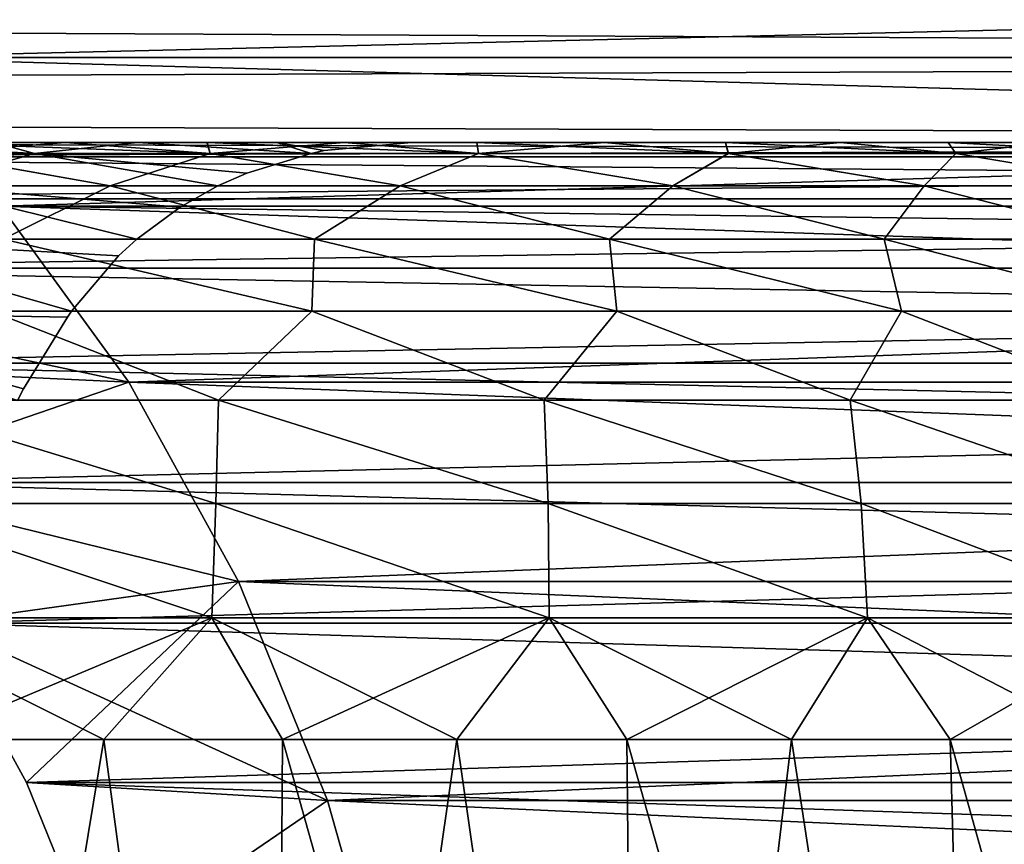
# Model space of a CAD drawing. Header units: millimetres. Extents: x -30 to 30, y -182 to 40.
# Tile 177 of 196: x 13.75 to 15.12, y 36.53 to 37.67. Entities that reach past the tile are written whole.
import ezdxf

# ---------------------------------------------------------------- set-up
doc = ezdxf.new("R2010")
doc.units = ezdxf.units.MM
doc.header["$LTSCALE"] = 65.185185
for name, color, linetype in [('154', 7, 'CONTINUOUS'), ('155', 7, 'CONTINUOUS'), ('161', 7, 'CONTINUOUS'), ('170', 7, 'CONTINUOUS'), ('175', 7, 'CONTINUOUS'), ('176', 7, 'CONTINUOUS'), ('182', 7, 'CONTINUOUS'), ('191', 7, 'CONTINUOUS'), ('88', 7, 'CONTINUOUS'), ('89', 7, 'CONTINUOUS'), ('90', 7, 'CONTINUOUS'), ('91', 7, 'CONTINUOUS')]:
    doc.layers.add(name, color=color, linetype=linetype)

msp = doc.modelspace()

# ---------------------------------------------------------------- linework, layer by layer
at = {"layer": '154', "linetype": 'Continuous'}
for points in [[(13.7255, 37.4119, -20.7966), (13.903, 37.1684, -20.9741), (13.1632, 37.3261, -20.2343), (13.7255, 37.4119, -20.7966)], [(13.1632, 37.3261, -20.2343), (13.903, 37.1684, -20.9741), (13.3378, 37.1944, -20.4089), (13.1632, 37.3261, -20.2343)], [(13.3378, 37.1944, -20.4089), (13.903, 37.1684, -20.9741), (13.4977, 37.0295, -20.5688), (13.3378, 37.1944, -20.4089)], [(13.903, 37.1684, -20.9741), (14.0548, 36.8922, -21.1258), (13.4977, 37.0295, -20.5688), (13.903, 37.1684, -20.9741)], [(13.4977, 37.0295, -20.5688), (14.0548, 36.8922, -21.1258), (13.6397, 36.8347, -20.7108), (13.4977, 37.0295, -20.5688)], [(14.0548, 36.8922, -21.1258), (14.1778, 36.5888, -21.2489), (13.6397, 36.8347, -20.7108), (14.0548, 36.8922, -21.1258)], [(13.6397, 36.8347, -20.7108), (14.1778, 36.5888, -21.2489), (13.7611, 36.6138, -20.8322), (13.6397, 36.8347, -20.7108)], [(13.7611, 36.6138, -20.8322), (14.1778, 36.5888, -21.2489), (13.8596, 36.371, -20.9306), (13.7611, 36.6138, -20.8322)], [(14.1778, 36.5888, -21.2489), (14.2697, 36.2641, -21.3408), (13.8596, 36.371, -20.9306), (14.1778, 36.5888, -21.2489)]]:
    msp.add_3dface(points, dxfattribs=at)
at = {"layer": '155', "linetype": 'Continuous'}
for points in [[(20.3785, 37.7826, -13.3074), (-13.5257, 37.618, 20.5967), (20.5967, 37.618, -13.5257), (20.3785, 37.7826, -13.3074)], [(-13.3074, 37.7826, 20.3785), (-13.5257, 37.618, 20.5967), (20.3785, 37.7826, -13.3074), (-13.3074, 37.7826, 20.3785)], [(-13.5257, 37.618, 20.5967), (-12.5865, 37.5, 19.6576), (20.5967, 37.618, -13.5257), (-13.5257, 37.618, 20.5967)], [(-12.5865, 37.5, 19.6576), (19.6576, 37.5, -12.5865), (20.5967, 37.618, -13.5257), (-12.5865, 37.5, 19.6576)]]:
    msp.add_3dface(points, dxfattribs=at)
at = {"layer": '161', "linetype": 'Continuous'}
for points in [[(13.5257, 37.618, -20.5967), (13.3074, 37.7826, -20.3785), (20.5967, 37.618, -13.5257), (13.5257, 37.618, -20.5967)], [(13.3074, 37.7826, -20.3785), (20.3785, 37.7826, -13.3074), (20.5967, 37.618, -13.5257), (13.3074, 37.7826, -20.3785)], [(13.7255, 37.4119, -20.7966), (13.5257, 37.618, -20.5967), (20.7966, 37.4119, -13.7255), (13.7255, 37.4119, -20.7966)], [(13.5257, 37.618, -20.5967), (20.5967, 37.618, -13.5257), (20.7966, 37.4119, -13.7255), (13.5257, 37.618, -20.5967)], [(13.903, 37.1684, -20.9741), (13.7255, 37.4119, -20.7966), (20.9741, 37.1684, -13.903), (13.903, 37.1684, -20.9741)], [(13.7255, 37.4119, -20.7966), (20.7966, 37.4119, -13.7255), (20.9741, 37.1684, -13.903), (13.7255, 37.4119, -20.7966)], [(13.903, 37.1684, -20.9741), (20.9741, 37.1684, -13.903), (21.1258, 36.8922, -14.0548), (13.903, 37.1684, -20.9741)], [(14.0548, 36.8922, -21.1258), (13.903, 37.1684, -20.9741), (21.1258, 36.8922, -14.0548), (14.0548, 36.8922, -21.1258)], [(14.1778, 36.5888, -21.2489), (14.0548, 36.8922, -21.1258), (21.2489, 36.5888, -14.1778), (14.1778, 36.5888, -21.2489)], [(14.0548, 36.8922, -21.1258), (21.1258, 36.8922, -14.0548), (21.2489, 36.5888, -14.1778), (14.0548, 36.8922, -21.1258)], [(14.1778, 36.5888, -21.2489), (21.2489, 36.5888, -14.1778), (21.3408, 36.2641, -14.2697), (14.1778, 36.5888, -21.2489)], [(14.2697, 36.2641, -21.3408), (14.1778, 36.5888, -21.2489), (21.3408, 36.2641, -14.2697), (14.2697, 36.2641, -21.3408)]]:
    msp.add_3dface(points, dxfattribs=at)
at = {"layer": '170', "linetype": 'Continuous'}
for points in [[(12.5865, 37.5, -19.6576), (12.7839, 37.4804, -19.855), (19.6576, 37.5, -12.5865), (12.5865, 37.5, -19.6576)], [(12.7839, 37.4804, -19.855), (19.855, 37.4804, -12.7839), (19.6576, 37.5, -12.5865), (12.7839, 37.4804, -19.855)], [(12.7839, 37.4804, -19.855), (12.9774, 37.4221, -20.0485), (19.855, 37.4804, -12.7839), (12.7839, 37.4804, -19.855)], [(12.9774, 37.4221, -20.0485), (20.0485, 37.4221, -12.9774), (19.855, 37.4804, -12.7839), (12.9774, 37.4221, -20.0485)], [(12.9774, 37.4221, -20.0485), (13.1632, 37.3261, -20.2343), (20.0485, 37.4221, -12.9774), (12.9774, 37.4221, -20.0485)], [(13.1632, 37.3261, -20.2343), (20.2343, 37.3261, -13.1632), (20.0485, 37.4221, -12.9774), (13.1632, 37.3261, -20.2343)], [(13.1632, 37.3261, -20.2343), (13.3378, 37.1944, -20.4089), (20.2343, 37.3261, -13.1632), (13.1632, 37.3261, -20.2343)], [(13.3378, 37.1944, -20.4089), (20.4089, 37.1944, -13.3378), (20.2343, 37.3261, -13.1632), (13.3378, 37.1944, -20.4089)], [(13.3378, 37.1944, -20.4089), (13.4977, 37.0295, -20.5688), (20.4089, 37.1944, -13.3378), (13.3378, 37.1944, -20.4089)], [(13.4977, 37.0295, -20.5688), (20.5688, 37.0295, -13.4977), (20.4089, 37.1944, -13.3378), (13.4977, 37.0295, -20.5688)], [(13.4977, 37.0295, -20.5688), (13.6397, 36.8347, -20.7108), (20.5688, 37.0295, -13.4977), (13.4977, 37.0295, -20.5688)], [(13.6397, 36.8347, -20.7108), (20.7108, 36.8347, -13.6397), (20.5688, 37.0295, -13.4977), (13.6397, 36.8347, -20.7108)], [(13.6397, 36.8347, -20.7108), (13.7611, 36.6138, -20.8322), (20.7108, 36.8347, -13.6397), (13.6397, 36.8347, -20.7108)], [(13.7611, 36.6138, -20.8322), (20.8322, 36.6138, -13.7611), (20.7108, 36.8347, -13.6397), (13.7611, 36.6138, -20.8322)], [(13.7611, 36.6138, -20.8322), (13.8596, 36.371, -20.9306), (20.8322, 36.6138, -13.7611), (13.7611, 36.6138, -20.8322)], [(13.8596, 36.371, -20.9306), (20.9306, 36.371, -13.8596), (20.8322, 36.6138, -13.7611), (13.8596, 36.371, -20.9306)]]:
    msp.add_3dface(points, dxfattribs=at)
at = {"layer": '175', "linetype": 'Continuous'}
for points in [[(-13.3074, 37.7826, -20.3785), (20.5967, 37.618, 13.5257), (-13.5257, 37.618, -20.5967), (-13.3074, 37.7826, -20.3785)], [(20.3785, 37.7826, 13.3074), (20.5967, 37.618, 13.5257), (-13.3074, 37.7826, -20.3785), (20.3785, 37.7826, 13.3074)], [(-12.5865, 37.5, -19.6576), (-13.5257, 37.618, -20.5967), (19.6576, 37.5, 12.5865), (-12.5865, 37.5, -19.6576)], [(-13.5257, 37.618, -20.5967), (20.5967, 37.618, 13.5257), (19.6576, 37.5, 12.5865), (-13.5257, 37.618, -20.5967)]]:
    msp.add_3dface(points, dxfattribs=at)
at = {"layer": '176', "linetype": 'Continuous'}
for points in [[(13.7255, 37.4119, 20.7966), (13.3378, 37.1944, 20.4089), (13.903, 37.1684, 20.9741), (13.7255, 37.4119, 20.7966)], [(13.3378, 37.1944, 20.4089), (13.4977, 37.0295, 20.5688), (13.903, 37.1684, 20.9741), (13.3378, 37.1944, 20.4089)], [(13.903, 37.1684, 20.9741), (13.4977, 37.0295, 20.5688), (14.0548, 36.8922, 21.1258), (13.903, 37.1684, 20.9741)], [(13.4977, 37.0295, 20.5688), (13.6397, 36.8347, 20.7108), (14.0548, 36.8922, 21.1258), (13.4977, 37.0295, 20.5688)], [(13.6397, 36.8347, 20.7108), (13.7611, 36.6138, 20.8322), (14.0548, 36.8922, 21.1258), (13.6397, 36.8347, 20.7108)], [(14.0548, 36.8922, 21.1258), (13.7611, 36.6138, 20.8322), (14.1778, 36.5888, 21.2489), (14.0548, 36.8922, 21.1258)], [(13.7611, 36.6138, 20.8322), (13.8596, 36.371, 20.9306), (14.1778, 36.5888, 21.2489), (13.7611, 36.6138, 20.8322)], [(14.1778, 36.5888, 21.2489), (13.8596, 36.371, 20.9306), (14.2697, 36.2641, 21.3408), (14.1778, 36.5888, 21.2489)]]:
    msp.add_3dface(points, dxfattribs=at)
at = {"layer": '182', "linetype": 'Continuous'}
for points in [[(20.3785, 37.7826, 13.3074), (13.3074, 37.7826, 20.3785), (13.5257, 37.618, 20.5967), (20.3785, 37.7826, 13.3074)], [(20.5967, 37.618, 13.5257), (20.3785, 37.7826, 13.3074), (13.5257, 37.618, 20.5967), (20.5967, 37.618, 13.5257)], [(20.5967, 37.618, 13.5257), (13.5257, 37.618, 20.5967), (13.7255, 37.4119, 20.7966), (20.5967, 37.618, 13.5257)], [(20.7966, 37.4119, 13.7255), (20.5967, 37.618, 13.5257), (13.7255, 37.4119, 20.7966), (20.7966, 37.4119, 13.7255)], [(20.7966, 37.4119, 13.7255), (13.7255, 37.4119, 20.7966), (13.903, 37.1684, 20.9741), (20.7966, 37.4119, 13.7255)], [(20.9741, 37.1684, 13.903), (20.7966, 37.4119, 13.7255), (13.903, 37.1684, 20.9741), (20.9741, 37.1684, 13.903)], [(20.9741, 37.1684, 13.903), (13.903, 37.1684, 20.9741), (14.0548, 36.8922, 21.1258), (20.9741, 37.1684, 13.903)], [(21.1258, 36.8922, 14.0548), (20.9741, 37.1684, 13.903), (14.0548, 36.8922, 21.1258), (21.1258, 36.8922, 14.0548)], [(21.1258, 36.8922, 14.0548), (14.0548, 36.8922, 21.1258), (14.1778, 36.5888, 21.2489), (21.1258, 36.8922, 14.0548)], [(21.2489, 36.5888, 14.1778), (21.1258, 36.8922, 14.0548), (14.1778, 36.5888, 21.2489), (21.2489, 36.5888, 14.1778)], [(21.2489, 36.5888, 14.1778), (14.1778, 36.5888, 21.2489), (14.2697, 36.2641, 21.3408), (21.2489, 36.5888, 14.1778)], [(21.3408, 36.2641, 14.2697), (21.2489, 36.5888, 14.1778), (14.2697, 36.2641, 21.3408), (21.3408, 36.2641, 14.2697)]]:
    msp.add_3dface(points, dxfattribs=at)
at = {"layer": '191', "linetype": 'Continuous'}
for points in [[(19.855, 37.4804, 12.7839), (12.7839, 37.4804, 19.855), (12.5865, 37.5, 19.6576), (19.855, 37.4804, 12.7839)], [(19.6576, 37.5, 12.5865), (19.855, 37.4804, 12.7839), (12.5865, 37.5, 19.6576), (19.6576, 37.5, 12.5865)], [(19.855, 37.4804, 12.7839), (20.0485, 37.4221, 12.9774), (12.7839, 37.4804, 19.855), (19.855, 37.4804, 12.7839)], [(20.0485, 37.4221, 12.9774), (12.9774, 37.4221, 20.0485), (12.7839, 37.4804, 19.855), (20.0485, 37.4221, 12.9774)], [(20.0485, 37.4221, 12.9774), (20.2343, 37.3261, 13.1632), (12.9774, 37.4221, 20.0485), (20.0485, 37.4221, 12.9774)], [(20.2343, 37.3261, 13.1632), (13.1632, 37.3261, 20.2343), (12.9774, 37.4221, 20.0485), (20.2343, 37.3261, 13.1632)], [(20.4089, 37.1944, 13.3378), (13.3378, 37.1944, 20.4089), (13.1632, 37.3261, 20.2343), (20.4089, 37.1944, 13.3378)], [(20.2343, 37.3261, 13.1632), (20.4089, 37.1944, 13.3378), (13.1632, 37.3261, 20.2343), (20.2343, 37.3261, 13.1632)], [(20.5688, 37.0295, 13.4977), (13.4977, 37.0295, 20.5688), (13.3378, 37.1944, 20.4089), (20.5688, 37.0295, 13.4977)], [(20.4089, 37.1944, 13.3378), (20.5688, 37.0295, 13.4977), (13.3378, 37.1944, 20.4089), (20.4089, 37.1944, 13.3378)], [(20.5688, 37.0295, 13.4977), (20.7108, 36.8347, 13.6397), (13.4977, 37.0295, 20.5688), (20.5688, 37.0295, 13.4977)], [(20.7108, 36.8347, 13.6397), (13.6397, 36.8347, 20.7108), (13.4977, 37.0295, 20.5688), (20.7108, 36.8347, 13.6397)], [(20.7108, 36.8347, 13.6397), (20.8322, 36.6138, 13.7611), (13.6397, 36.8347, 20.7108), (20.7108, 36.8347, 13.6397)], [(20.8322, 36.6138, 13.7611), (13.7611, 36.6138, 20.8322), (13.6397, 36.8347, 20.7108), (20.8322, 36.6138, 13.7611)], [(20.9306, 36.371, 13.8596), (13.8596, 36.371, 20.9306), (13.7611, 36.6138, 20.8322), (20.9306, 36.371, 13.8596)], [(20.8322, 36.6138, 13.7611), (20.9306, 36.371, 13.8596), (13.7611, 36.6138, 20.8322), (20.8322, 36.6138, 13.7611)]]:
    msp.add_3dface(points, dxfattribs=at)
at = {"layer": '88', "linetype": 'Continuous'}
for points in [[(13.5776, 34.9132, -8.3536), (14.1043, 34.9132, -8.4897), (13.6169, 36.6736, -8.6786), (13.5776, 34.9132, -8.3536)], [(13.6169, 36.6736, -8.6786), (14.1043, 34.9132, -8.4897), (13.8684, 36.6736, -8.7422), (13.6169, 36.6736, -8.6786)], [(13.8684, 36.6736, -8.7422), (14.1043, 34.9132, -8.4897), (14.1155, 36.6736, -8.8213), (13.8684, 36.6736, -8.7422)], [(14.1043, 34.9132, -8.4897), (14.6105, 34.9132, -8.689), (14.1155, 36.6736, -8.8213), (14.1043, 34.9132, -8.4897)], [(14.1155, 36.6736, -8.8213), (14.6105, 34.9132, -8.689), (14.3571, 36.6736, -8.9158), (14.1155, 36.6736, -8.8213)], [(14.3571, 36.6736, -8.9158), (14.6105, 34.9132, -8.689), (14.5924, 36.6736, -9.0251), (14.3571, 36.6736, -8.9158)], [(14.6105, 34.9132, -8.689), (15.0886, 34.9132, -8.9485), (14.5924, 36.6736, -9.0251), (14.6105, 34.9132, -8.689)], [(14.5924, 36.6736, -9.0251), (15.0886, 34.9132, -8.9485), (14.8204, 36.6736, -9.149), (14.5924, 36.6736, -9.0251)], [(14.8204, 36.6736, -9.149), (15.0886, 34.9132, -8.9485), (15.0402, 36.6736, -9.2869), (14.8204, 36.6736, -9.149)], [(15.0886, 34.9132, -8.9485), (15.5316, 34.9132, -9.2643), (15.0402, 36.6736, -9.2869), (15.0886, 34.9132, -8.9485)], [(15.0402, 36.6736, -9.2869), (15.5316, 34.9132, -9.2643), (15.2509, 36.6736, -9.4383), (15.0402, 36.6736, -9.2869)]]:
    msp.add_3dface(points, dxfattribs=at)
at = {"layer": '89', "linetype": 'Continuous'}
for points in [[(13.7723, 37.485, -15.8936), (13.3714, 37.485, -15.9987), (13.7163, 37.5, -15.7303), (13.7723, 37.485, -15.8936)], [(13.6145, 37.5, -9.6939), (14.0154, 37.485, -9.6531), (13.8152, 37.5, -9.7599), (13.6145, 37.5, -9.6939)], [(13.6239, 37.485, -9.5171), (14.0154, 37.485, -9.6531), (13.6145, 37.5, -9.6939), (13.6239, 37.485, -9.5171)], [(13.9147, 37.5, -15.6576), (13.7723, 37.485, -15.8936), (13.7163, 37.5, -15.7303), (13.9147, 37.5, -15.6576)], [(14.1551, 37.4849, -15.7408), (13.7723, 37.485, -15.8936), (13.9147, 37.5, -15.6576), (14.1551, 37.4849, -15.7408)], [(13.8152, 37.5, -9.7599), (14.0154, 37.485, -9.6531), (14.011, 37.5, -9.8392), (13.8152, 37.5, -9.7599)], [(14.1078, 37.5, -15.5717), (14.1551, 37.4849, -15.7408), (13.9147, 37.5, -15.6576), (14.1078, 37.5, -15.5717)], [(14.011, 37.5, -9.8392), (14.387, 37.485, -9.8366), (14.2011, 37.5, -9.9313), (14.011, 37.5, -9.8392)], [(14.0154, 37.485, -9.6531), (14.387, 37.485, -9.8366), (14.011, 37.5, -9.8392), (14.0154, 37.485, -9.6531)], [(14.1735, 37.4888, -15.7059), (14.1551, 37.4849, -15.7408), (14.1078, 37.5, -15.5717), (14.1735, 37.4888, -15.7059)], [(14.2944, 37.5, -15.4734), (14.1735, 37.4888, -15.7059), (14.1078, 37.5, -15.5717), (14.2944, 37.5, -15.4734)], [(14.2011, 37.5, -9.9313), (14.387, 37.485, -9.8366), (14.3847, 37.5, -10.036), (14.2011, 37.5, -9.9313)], [(14.3847, 37.5, -10.036), (14.733, 37.485, -10.0648), (14.5608, 37.5, -10.1527), (14.3847, 37.5, -10.036)], [(14.387, 37.485, -9.8366), (14.733, 37.485, -10.0648), (14.3847, 37.5, -10.036), (14.387, 37.485, -9.8366)], [(14.5608, 37.5, -10.1527), (14.733, 37.485, -10.0648), (14.7288, 37.5, -10.2809), (14.5608, 37.5, -10.1527)], [(14.733, 37.485, -10.0648), (15.0479, 37.485, -10.3342), (14.7288, 37.5, -10.2809), (14.733, 37.485, -10.0648)], [(14.7288, 37.5, -10.2809), (15.0479, 37.485, -10.3342), (14.8878, 37.5, -10.42), (14.7288, 37.5, -10.2809)], [(14.8878, 37.5, -10.42), (15.0479, 37.485, -10.3342), (15.0371, 37.5, -10.5695), (14.8878, 37.5, -10.42)], [(15.0479, 37.485, -10.3342), (15.327, 37.485, -10.6406), (15.0371, 37.5, -10.5695), (15.0479, 37.485, -10.3342)], [(15.0371, 37.5, -10.5695), (15.327, 37.485, -10.6406), (15.1762, 37.5, -10.7286), (15.0371, 37.5, -10.5695)], [(13.7723, 37.485, -15.8936), (13.6158, 37.44, -16.1156), (13.3714, 37.485, -15.9987), (13.7723, 37.485, -15.8936)], [(13.4575, 37.44, -9.3027), (13.8769, 37.44, -9.4196), (13.6239, 37.485, -9.5171), (13.4575, 37.44, -9.3027)], [(14.0262, 37.4399, -15.9809), (13.6158, 37.44, -16.1156), (13.7723, 37.485, -15.8936), (14.0262, 37.4399, -15.9809)], [(13.6239, 37.485, -9.5171), (13.8769, 37.44, -9.4196), (14.0154, 37.485, -9.6531), (13.6239, 37.485, -9.5171)], [(14.1551, 37.4849, -15.7408), (14.0664, 37.4576, -15.9067), (13.7723, 37.485, -15.8936), (14.1551, 37.4849, -15.7408)], [(14.0664, 37.4576, -15.9067), (14.0262, 37.4399, -15.9809), (13.7723, 37.485, -15.8936), (14.0664, 37.4576, -15.9067)], [(13.8769, 37.44, -9.4196), (14.2785, 37.44, -9.5878), (14.0154, 37.485, -9.6531), (13.8769, 37.44, -9.4196)], [(14.0154, 37.485, -9.6531), (14.2785, 37.44, -9.5878), (14.387, 37.485, -9.8366), (14.0154, 37.485, -9.6531)], [(14.2785, 37.44, -9.5878), (14.6561, 37.44, -9.8045), (14.387, 37.485, -9.8366), (14.2785, 37.44, -9.5878)], [(14.387, 37.485, -9.8366), (14.6561, 37.44, -9.8045), (14.733, 37.485, -10.0648), (14.387, 37.485, -9.8366)], [(14.6561, 37.44, -9.8045), (15.004, 37.44, -10.0663), (14.733, 37.485, -10.0648), (14.6561, 37.44, -9.8045)], [(14.733, 37.485, -10.0648), (15.004, 37.44, -10.0663), (15.0479, 37.485, -10.3342), (14.733, 37.485, -10.0648)], [(15.004, 37.44, -10.0663), (15.3167, 37.44, -10.3693), (15.0479, 37.485, -10.3342), (15.004, 37.44, -10.0663)], [(15.0479, 37.485, -10.3342), (15.3167, 37.44, -10.3693), (15.327, 37.485, -10.6406), (15.0479, 37.485, -10.3342)], [(13.8769, 37.44, -9.4196), (13.4575, 37.44, -9.3027), (13.7287, 37.3664, -9.2071), (13.8769, 37.44, -9.4196)], [(13.4763, 37.3664, -16.3109), (13.6158, 37.44, -16.1156), (13.9139, 37.3664, -16.1908), (13.4763, 37.3664, -16.3109)], [(14.0262, 37.4399, -15.9809), (13.9737, 37.4107, -16.0776), (13.6158, 37.44, -16.1156), (14.0262, 37.4399, -15.9809)], [(13.6158, 37.44, -16.1156), (13.9737, 37.4107, -16.0776), (13.9139, 37.3664, -16.1908), (13.6158, 37.44, -16.1156)], [(14.1598, 37.3664, -9.3593), (13.8769, 37.44, -9.4196), (13.7287, 37.3664, -9.2071), (14.1598, 37.3664, -9.3593)], [(14.2785, 37.44, -9.5878), (13.8769, 37.44, -9.4196), (14.1598, 37.3664, -9.3593), (14.2785, 37.44, -9.5878)], [(14.5685, 37.3664, -9.5641), (14.2785, 37.44, -9.5878), (14.1598, 37.3664, -9.3593), (14.5685, 37.3664, -9.5641)], [(14.6561, 37.44, -9.8045), (14.2785, 37.44, -9.5878), (14.5685, 37.3664, -9.5641), (14.6561, 37.44, -9.8045)], [(14.9486, 37.3664, -9.8182), (14.6561, 37.44, -9.8045), (14.5685, 37.3664, -9.5641), (14.9486, 37.3664, -9.8182)], [(15.004, 37.44, -10.0663), (14.6561, 37.44, -9.8045), (14.9486, 37.3664, -9.8182), (15.004, 37.44, -10.0663)], [(15.2939, 37.3664, -10.1177), (15.004, 37.44, -10.0663), (14.9486, 37.3664, -9.8182), (15.2939, 37.3664, -10.1177)], [(15.3167, 37.44, -10.3693), (15.004, 37.44, -10.0663), (15.2939, 37.3664, -10.1177), (15.3167, 37.44, -10.3693)], [(13.4763, 37.3664, -16.3109), (13.8236, 37.2664, -16.37), (13.3687, 37.2664, -16.4768), (13.4763, 37.3664, -16.3109)], [(13.4763, 37.3664, -16.3109), (13.9139, 37.3664, -16.1908), (13.8887, 37.343, -16.2399), (13.4763, 37.3664, -16.3109)], [(13.8236, 37.2664, -16.37), (13.4763, 37.3664, -16.3109), (13.8887, 37.343, -16.2399), (13.8236, 37.2664, -16.37)], [(13.7287, 37.3664, -9.2071), (13.7121, 37.2664, -9.0542), (14.1561, 37.2664, -9.203), (13.7287, 37.3664, -9.2071)], [(14.1598, 37.3664, -9.3593), (13.7287, 37.3664, -9.2071), (14.1561, 37.2664, -9.203), (14.1598, 37.3664, -9.3593)], [(14.1598, 37.3664, -9.3593), (14.1561, 37.2664, -9.203), (14.5784, 37.2664, -9.4052), (14.1598, 37.3664, -9.3593)], [(14.5685, 37.3664, -9.5641), (14.1598, 37.3664, -9.3593), (14.5784, 37.2664, -9.4052), (14.5685, 37.3664, -9.5641)], [(14.9486, 37.3664, -9.8182), (14.5685, 37.3664, -9.5641), (14.9727, 37.2664, -9.6577), (14.9486, 37.3664, -9.8182)], [(14.5685, 37.3664, -9.5641), (14.5784, 37.2664, -9.4052), (14.9727, 37.2664, -9.6577), (14.5685, 37.3664, -9.5641)], [(15.2939, 37.3664, -10.1177), (14.9486, 37.3664, -9.8182), (15.333, 37.2664, -9.9569), (15.2939, 37.3664, -10.1177)], [(14.9486, 37.3664, -9.8182), (14.9727, 37.2664, -9.6577), (15.333, 37.2664, -9.9569), (14.9486, 37.3664, -9.8182)], [(13.7568, 37.1589, -16.5033), (13.7485, 37.143, -16.5197), (13.3687, 37.2664, -16.4768), (13.7568, 37.1589, -16.5033)], [(13.8236, 37.2664, -16.37), (13.8178, 37.2582, -16.3817), (13.3687, 37.2664, -16.4768), (13.8236, 37.2664, -16.37)], [(13.8178, 37.2582, -16.3817), (13.7568, 37.1589, -16.5033), (13.3687, 37.2664, -16.4768), (13.8178, 37.2582, -16.3817)], [(13.5559, 37.1431, -8.8895), (14.027, 37.1431, -9.0223), (13.7121, 37.2664, -9.0542), (13.5559, 37.1431, -8.8895)], [(13.7121, 37.2664, -9.0542), (14.027, 37.1431, -9.0223), (14.1561, 37.2664, -9.203), (13.7121, 37.2664, -9.0542)], [(14.027, 37.1431, -9.0223), (14.4779, 37.1431, -9.2127), (14.1561, 37.2664, -9.203), (14.027, 37.1431, -9.0223)], [(14.1561, 37.2664, -9.203), (14.4779, 37.1431, -9.2127), (14.5784, 37.2664, -9.4052), (14.1561, 37.2664, -9.203)], [(14.4779, 37.1431, -9.2127), (14.9017, 37.1431, -9.4578), (14.5784, 37.2664, -9.4052), (14.4779, 37.1431, -9.2127)], [(14.5784, 37.2664, -9.4052), (14.9017, 37.1431, -9.4578), (14.9727, 37.2664, -9.6577), (14.5784, 37.2664, -9.4052)], [(14.9017, 37.1431, -9.4578), (15.2916, 37.1431, -9.7536), (14.9727, 37.2664, -9.6577), (14.9017, 37.1431, -9.4578)], [(14.9727, 37.2664, -9.6577), (15.2916, 37.1431, -9.7536), (15.333, 37.2664, -9.9569), (14.9727, 37.2664, -9.6577)], [(13.5429, 37.0002, -8.7844), (14.0231, 37.0002, -8.9151), (13.5559, 37.1431, -8.8895), (13.5429, 37.0002, -8.7844)], [(13.5559, 37.1431, -8.8895), (14.0231, 37.0002, -8.9151), (14.027, 37.1431, -9.0223), (13.5559, 37.1431, -8.8895)], [(14.0231, 37.0002, -8.9151), (14.4835, 37.0002, -9.1039), (14.027, 37.1431, -9.0223), (14.0231, 37.0002, -8.9151)], [(14.027, 37.1431, -9.0223), (14.4835, 37.0002, -9.1039), (14.4779, 37.1431, -9.2127), (14.027, 37.1431, -9.0223)], [(14.4835, 37.0002, -9.1039), (14.917, 37.0002, -9.3481), (14.4779, 37.1431, -9.2127), (14.4835, 37.0002, -9.1039)], [(14.4779, 37.1431, -9.2127), (14.917, 37.0002, -9.3481), (14.9017, 37.1431, -9.4578), (14.4779, 37.1431, -9.2127)], [(14.917, 37.0002, -9.3481), (15.3172, 37.0002, -9.6439), (14.9017, 37.1431, -9.4578), (14.917, 37.0002, -9.3481)], [(14.9017, 37.1431, -9.4578), (15.3172, 37.0002, -9.6439), (15.2916, 37.1431, -9.7536), (14.9017, 37.1431, -9.4578)], [(13.531, 36.842, -8.7067), (14.0176, 36.842, -8.8354), (13.5429, 37.0002, -8.7844), (13.531, 36.842, -8.7067)], [(13.5429, 37.0002, -8.7844), (14.0176, 36.842, -8.8354), (14.0231, 37.0002, -8.9151), (13.5429, 37.0002, -8.7844)], [(14.0176, 36.842, -8.8354), (14.4848, 36.842, -9.0227), (14.0231, 37.0002, -8.9151), (14.0176, 36.842, -8.8354)], [(14.0231, 37.0002, -8.9151), (14.4848, 36.842, -9.0227), (14.4835, 37.0002, -9.1039), (14.0231, 37.0002, -8.9151)], [(14.4835, 37.0002, -9.1039), (14.9254, 36.842, -9.2659), (14.917, 37.0002, -9.3481), (14.4835, 37.0002, -9.1039)], [(14.4848, 36.842, -9.0227), (14.9254, 36.842, -9.2659), (14.4835, 37.0002, -9.1039), (14.4848, 36.842, -9.0227)], [(14.917, 37.0002, -9.3481), (15.333, 36.842, -9.5612), (15.3172, 37.0002, -9.6439), (14.917, 37.0002, -9.3481)], [(14.9254, 36.842, -9.2659), (15.333, 36.842, -9.5612), (14.917, 37.0002, -9.3481), (14.9254, 36.842, -9.2659)], [(13.6169, 36.6736, -8.6786), (13.8684, 36.6736, -8.7422), (13.531, 36.842, -8.7067), (13.6169, 36.6736, -8.6786)], [(13.531, 36.842, -8.7067), (13.8684, 36.6736, -8.7422), (14.0176, 36.842, -8.8354), (13.531, 36.842, -8.7067)], [(13.8684, 36.6736, -8.7422), (14.1155, 36.6736, -8.8213), (14.0176, 36.842, -8.8354), (13.8684, 36.6736, -8.7422)], [(14.0176, 36.842, -8.8354), (14.3571, 36.6736, -8.9158), (14.4848, 36.842, -9.0227), (14.0176, 36.842, -8.8354)], [(14.1155, 36.6736, -8.8213), (14.3571, 36.6736, -8.9158), (14.0176, 36.842, -8.8354), (14.1155, 36.6736, -8.8213)], [(14.3571, 36.6736, -8.9158), (14.5924, 36.6736, -9.0251), (14.4848, 36.842, -9.0227), (14.3571, 36.6736, -8.9158)], [(14.5924, 36.6736, -9.0251), (14.8204, 36.6736, -9.149), (14.4848, 36.842, -9.0227), (14.5924, 36.6736, -9.0251)], [(14.4848, 36.842, -9.0227), (14.8204, 36.6736, -9.149), (14.9254, 36.842, -9.2659), (14.4848, 36.842, -9.0227)], [(14.8204, 36.6736, -9.149), (15.0402, 36.6736, -9.2869), (14.9254, 36.842, -9.2659), (14.8204, 36.6736, -9.149)], [(15.0402, 36.6736, -9.2869), (15.2509, 36.6736, -9.4383), (14.9254, 36.842, -9.2659), (15.0402, 36.6736, -9.2869)], [(14.9254, 36.842, -9.2659), (15.2509, 36.6736, -9.4383), (15.333, 36.842, -9.5612), (14.9254, 36.842, -9.2659)]]:
    msp.add_3dface(points, dxfattribs=at)
at = {"layer": '90', "linetype": 'Continuous'}
for points in [[(14.1043, 34.9132, 8.4897), (13.5776, 34.9132, 8.3536), (13.8684, 36.6736, 8.7422), (14.1043, 34.9132, 8.4897)], [(13.8684, 36.6736, 8.7422), (13.5776, 34.9132, 8.3536), (13.6169, 36.6736, 8.6786), (13.8684, 36.6736, 8.7422)], [(14.1155, 36.6736, 8.8213), (14.1043, 34.9132, 8.4897), (13.8684, 36.6736, 8.7422), (14.1155, 36.6736, 8.8213)], [(14.6105, 34.9132, 8.689), (14.1043, 34.9132, 8.4897), (14.3571, 36.6736, 8.9158), (14.6105, 34.9132, 8.689)], [(14.3571, 36.6736, 8.9158), (14.1043, 34.9132, 8.4897), (14.1155, 36.6736, 8.8213), (14.3571, 36.6736, 8.9158)], [(14.5924, 36.6736, 9.0251), (14.6105, 34.9132, 8.689), (14.3571, 36.6736, 8.9158), (14.5924, 36.6736, 9.0251)], [(14.8204, 36.6736, 9.149), (14.6105, 34.9132, 8.689), (14.5924, 36.6736, 9.0251), (14.8204, 36.6736, 9.149)], [(15.0886, 34.9132, 8.9485), (14.6105, 34.9132, 8.689), (14.8204, 36.6736, 9.149), (15.0886, 34.9132, 8.9485)], [(15.0402, 36.6736, 9.2869), (15.0886, 34.9132, 8.9485), (14.8204, 36.6736, 9.149), (15.0402, 36.6736, 9.2869)], [(15.2509, 36.6736, 9.4383), (15.0886, 34.9132, 8.9485), (15.0402, 36.6736, 9.2869), (15.2509, 36.6736, 9.4383)], [(15.5316, 34.9132, 9.2643), (15.0886, 34.9132, 8.9485), (15.2509, 36.6736, 9.4383), (15.5316, 34.9132, 9.2643)]]:
    msp.add_3dface(points, dxfattribs=at)
at = {"layer": '91', "linetype": 'Continuous'}
for points in [[(13.3714, 37.485, 15.9987), (13.7724, 37.485, 15.8936), (13.5135, 37.5, 15.7896), (13.3714, 37.485, 15.9987)], [(13.5135, 37.5, 15.7896), (13.7724, 37.485, 15.8936), (13.7163, 37.5, 15.7303), (13.5135, 37.5, 15.7896)], [(13.8152, 37.5, 9.7599), (13.6238, 37.485, 9.5171), (13.6145, 37.5, 9.6939), (13.8152, 37.5, 9.7599)], [(14.0154, 37.485, 9.6531), (13.6238, 37.485, 9.5171), (13.8152, 37.5, 9.7599), (14.0154, 37.485, 9.6531)], [(13.7163, 37.5, 15.7303), (13.7724, 37.485, 15.8936), (13.9147, 37.5, 15.6576), (13.7163, 37.5, 15.7303)], [(13.7724, 37.485, 15.8936), (14.1551, 37.4849, 15.7408), (13.9147, 37.5, 15.6576), (13.7724, 37.485, 15.8936)], [(14.0111, 37.5, 9.8392), (14.0154, 37.485, 9.6531), (13.8152, 37.5, 9.7599), (14.0111, 37.5, 9.8392)], [(13.9147, 37.5, 15.6576), (14.1551, 37.4849, 15.7408), (14.1077, 37.5, 15.5718), (13.9147, 37.5, 15.6576)], [(14.2012, 37.5, 9.9314), (14.0154, 37.485, 9.6531), (14.0111, 37.5, 9.8392), (14.2012, 37.5, 9.9314)], [(14.387, 37.485, 9.8366), (14.0154, 37.485, 9.6531), (14.2012, 37.5, 9.9314), (14.387, 37.485, 9.8366)], [(14.1077, 37.5, 15.5718), (14.1551, 37.4849, 15.7408), (14.1735, 37.4888, 15.7058), (14.1077, 37.5, 15.5718)], [(14.2944, 37.5, 15.4734), (14.1077, 37.5, 15.5718), (14.1735, 37.4888, 15.7058), (14.2944, 37.5, 15.4734)], [(14.3847, 37.5, 10.036), (14.387, 37.485, 9.8366), (14.2012, 37.5, 9.9314), (14.3847, 37.5, 10.036)], [(14.5609, 37.5, 10.1527), (14.387, 37.485, 9.8366), (14.3847, 37.5, 10.036), (14.5609, 37.5, 10.1527)], [(14.7329, 37.485, 10.0648), (14.387, 37.485, 9.8366), (14.5609, 37.5, 10.1527), (14.7329, 37.485, 10.0648)], [(14.7288, 37.5, 10.2809), (14.7329, 37.485, 10.0648), (14.5609, 37.5, 10.1527), (14.7288, 37.5, 10.2809)], [(14.8878, 37.5, 10.4201), (14.7329, 37.485, 10.0648), (14.7288, 37.5, 10.2809), (14.8878, 37.5, 10.4201)], [(15.0479, 37.485, 10.3342), (14.7329, 37.485, 10.0648), (14.8878, 37.5, 10.4201), (15.0479, 37.485, 10.3342)], [(15.0372, 37.5, 10.5695), (15.0479, 37.485, 10.3342), (14.8878, 37.5, 10.4201), (15.0372, 37.5, 10.5695)], [(15.1762, 37.5, 10.7286), (15.0479, 37.485, 10.3342), (15.0372, 37.5, 10.5695), (15.1762, 37.5, 10.7286)], [(15.327, 37.485, 10.6406), (15.0479, 37.485, 10.3342), (15.1762, 37.5, 10.7286), (15.327, 37.485, 10.6406)], [(13.3714, 37.485, 15.9987), (13.6158, 37.44, 16.1156), (13.7724, 37.485, 15.8936), (13.3714, 37.485, 15.9987)], [(13.8769, 37.44, 9.4197), (13.4575, 37.44, 9.3027), (13.6238, 37.485, 9.5171), (13.8769, 37.44, 9.4197)], [(13.6158, 37.44, 16.1156), (14.0262, 37.4399, 15.9809), (13.7724, 37.485, 15.8936), (13.6158, 37.44, 16.1156)], [(14.0154, 37.485, 9.6531), (13.8769, 37.44, 9.4197), (13.6238, 37.485, 9.5171), (14.0154, 37.485, 9.6531)], [(13.7724, 37.485, 15.8936), (14.0262, 37.4399, 15.9809), (14.0664, 37.4576, 15.9067), (13.7724, 37.485, 15.8936)], [(14.1551, 37.4849, 15.7408), (13.7724, 37.485, 15.8936), (14.0664, 37.4576, 15.9067), (14.1551, 37.4849, 15.7408)], [(14.2785, 37.44, 9.5878), (13.8769, 37.44, 9.4197), (14.0154, 37.485, 9.6531), (14.2785, 37.44, 9.5878)], [(14.387, 37.485, 9.8366), (14.2785, 37.44, 9.5878), (14.0154, 37.485, 9.6531), (14.387, 37.485, 9.8366)], [(14.6561, 37.44, 9.8045), (14.2785, 37.44, 9.5878), (14.387, 37.485, 9.8366), (14.6561, 37.44, 9.8045)], [(14.7329, 37.485, 10.0648), (14.6561, 37.44, 9.8045), (14.387, 37.485, 9.8366), (14.7329, 37.485, 10.0648)], [(15.004, 37.44, 10.0663), (14.6561, 37.44, 9.8045), (14.7329, 37.485, 10.0648), (15.004, 37.44, 10.0663)], [(15.0479, 37.485, 10.3342), (15.004, 37.44, 10.0663), (14.7329, 37.485, 10.0648), (15.0479, 37.485, 10.3342)], [(15.3167, 37.44, 10.3693), (15.004, 37.44, 10.0663), (15.0479, 37.485, 10.3342), (15.3167, 37.44, 10.3693)], [(15.327, 37.485, 10.6406), (15.3167, 37.44, 10.3693), (15.0479, 37.485, 10.3342), (15.327, 37.485, 10.6406)], [(13.4575, 37.44, 9.3027), (13.8769, 37.44, 9.4197), (13.7287, 37.3664, 9.2071), (13.4575, 37.44, 9.3027)], [(13.9139, 37.3664, 16.1908), (13.6158, 37.44, 16.1156), (13.4763, 37.3664, 16.3109), (13.9139, 37.3664, 16.1908)], [(14.0262, 37.4399, 15.9809), (13.6158, 37.44, 16.1156), (13.9737, 37.4107, 16.0776), (14.0262, 37.4399, 15.9809)], [(13.9737, 37.4107, 16.0776), (13.6158, 37.44, 16.1156), (13.9139, 37.3664, 16.1908), (13.9737, 37.4107, 16.0776)], [(13.7287, 37.3664, 9.2071), (13.8769, 37.44, 9.4197), (14.1598, 37.3664, 9.3593), (13.7287, 37.3664, 9.2071)], [(13.8769, 37.44, 9.4197), (14.2785, 37.44, 9.5878), (14.1598, 37.3664, 9.3593), (13.8769, 37.44, 9.4197)], [(14.1598, 37.3664, 9.3593), (14.2785, 37.44, 9.5878), (14.5685, 37.3664, 9.5641), (14.1598, 37.3664, 9.3593)], [(14.2785, 37.44, 9.5878), (14.6561, 37.44, 9.8045), (14.5685, 37.3664, 9.5641), (14.2785, 37.44, 9.5878)], [(14.5685, 37.3664, 9.5641), (14.6561, 37.44, 9.8045), (14.9486, 37.3664, 9.8182), (14.5685, 37.3664, 9.5641)], [(14.6561, 37.44, 9.8045), (15.004, 37.44, 10.0663), (14.9486, 37.3664, 9.8182), (14.6561, 37.44, 9.8045)], [(14.9486, 37.3664, 9.8182), (15.004, 37.44, 10.0663), (15.2939, 37.3664, 10.1177), (14.9486, 37.3664, 9.8182)], [(15.004, 37.44, 10.0663), (15.3167, 37.44, 10.3693), (15.2939, 37.3664, 10.1177), (15.004, 37.44, 10.0663)], [(13.4763, 37.3664, 16.3109), (13.3687, 37.2664, 16.4768), (13.8236, 37.2664, 16.37), (13.4763, 37.3664, 16.3109)], [(13.9139, 37.3664, 16.1908), (13.4763, 37.3664, 16.3109), (13.8887, 37.343, 16.2398), (13.9139, 37.3664, 16.1908)], [(13.4763, 37.3664, 16.3109), (13.8236, 37.2664, 16.37), (13.8887, 37.343, 16.2398), (13.4763, 37.3664, 16.3109)], [(13.7287, 37.3664, 9.2071), (14.1561, 37.2664, 9.203), (13.7121, 37.2664, 9.0542), (13.7287, 37.3664, 9.2071)], [(13.7287, 37.3664, 9.2071), (14.1598, 37.3664, 9.3593), (14.1561, 37.2664, 9.203), (13.7287, 37.3664, 9.2071)], [(14.1598, 37.3664, 9.3593), (14.5784, 37.2664, 9.4052), (14.1561, 37.2664, 9.203), (14.1598, 37.3664, 9.3593)], [(14.1598, 37.3664, 9.3593), (14.5685, 37.3664, 9.5641), (14.5784, 37.2664, 9.4052), (14.1598, 37.3664, 9.3593)], [(14.5685, 37.3664, 9.5641), (14.9486, 37.3664, 9.8182), (14.9727, 37.2664, 9.6577), (14.5685, 37.3664, 9.5641)], [(14.5685, 37.3664, 9.5641), (14.9727, 37.2664, 9.6577), (14.5784, 37.2664, 9.4052), (14.5685, 37.3664, 9.5641)], [(14.9486, 37.3664, 9.8182), (15.2939, 37.3664, 10.1177), (15.333, 37.2664, 9.9569), (14.9486, 37.3664, 9.8182)], [(14.9486, 37.3664, 9.8182), (15.333, 37.2664, 9.9569), (14.9727, 37.2664, 9.6577), (14.9486, 37.3664, 9.8182)], [(13.7485, 37.143, 16.5197), (13.7569, 37.159, 16.5033), (13.3687, 37.2664, 16.4768), (13.7485, 37.143, 16.5197)], [(13.3687, 37.2664, 16.4768), (13.7569, 37.159, 16.5033), (13.8178, 37.2583, 16.3817), (13.3687, 37.2664, 16.4768)], [(13.8236, 37.2664, 16.37), (13.3687, 37.2664, 16.4768), (13.8178, 37.2583, 16.3817), (13.8236, 37.2664, 16.37)], [(14.027, 37.1431, 9.0223), (13.5559, 37.1431, 8.8895), (13.7121, 37.2664, 9.0542), (14.027, 37.1431, 9.0223)], [(14.1561, 37.2664, 9.203), (14.027, 37.1431, 9.0223), (13.7121, 37.2664, 9.0542), (14.1561, 37.2664, 9.203)], [(14.4779, 37.1431, 9.2127), (14.027, 37.1431, 9.0223), (14.1561, 37.2664, 9.203), (14.4779, 37.1431, 9.2127)], [(14.5784, 37.2664, 9.4052), (14.4779, 37.1431, 9.2127), (14.1561, 37.2664, 9.203), (14.5784, 37.2664, 9.4052)], [(14.9017, 37.1431, 9.4578), (14.4779, 37.1431, 9.2127), (14.5784, 37.2664, 9.4052), (14.9017, 37.1431, 9.4578)], [(14.9727, 37.2664, 9.6577), (14.9017, 37.1431, 9.4578), (14.5784, 37.2664, 9.4052), (14.9727, 37.2664, 9.6577)], [(15.2916, 37.1431, 9.7536), (14.9017, 37.1431, 9.4578), (14.9727, 37.2664, 9.6577), (15.2916, 37.1431, 9.7536)], [(15.333, 37.2664, 9.9569), (15.2916, 37.1431, 9.7536), (14.9727, 37.2664, 9.6577), (15.333, 37.2664, 9.9569)], [(14.0231, 37.0002, 8.9151), (13.5429, 37.0002, 8.7844), (13.5559, 37.1431, 8.8895), (14.0231, 37.0002, 8.9151)], [(14.027, 37.1431, 9.0223), (14.0231, 37.0002, 8.9151), (13.5559, 37.1431, 8.8895), (14.027, 37.1431, 9.0223)], [(14.4835, 37.0002, 9.1039), (14.0231, 37.0002, 8.9151), (14.027, 37.1431, 9.0223), (14.4835, 37.0002, 9.1039)], [(14.4779, 37.1431, 9.2127), (14.4835, 37.0002, 9.1039), (14.027, 37.1431, 9.0223), (14.4779, 37.1431, 9.2127)], [(14.917, 37.0002, 9.3481), (14.4835, 37.0002, 9.1039), (14.4779, 37.1431, 9.2127), (14.917, 37.0002, 9.3481)], [(14.9017, 37.1431, 9.4578), (14.917, 37.0002, 9.3481), (14.4779, 37.1431, 9.2127), (14.9017, 37.1431, 9.4578)], [(15.3172, 37.0002, 9.6439), (14.917, 37.0002, 9.3481), (14.9017, 37.1431, 9.4578), (15.3172, 37.0002, 9.6439)], [(15.2916, 37.1431, 9.7536), (15.3172, 37.0002, 9.6439), (14.9017, 37.1431, 9.4578), (15.2916, 37.1431, 9.7536)], [(14.0176, 36.842, 8.8354), (13.531, 36.842, 8.7067), (13.5429, 37.0002, 8.7844), (14.0176, 36.842, 8.8354)], [(14.0231, 37.0002, 8.9151), (14.0176, 36.842, 8.8354), (13.5429, 37.0002, 8.7844), (14.0231, 37.0002, 8.9151)], [(14.4848, 36.842, 9.0227), (14.0176, 36.842, 8.8354), (14.0231, 37.0002, 8.9151), (14.4848, 36.842, 9.0227)], [(14.4835, 37.0002, 9.1039), (14.4848, 36.842, 9.0227), (14.0231, 37.0002, 8.9151), (14.4835, 37.0002, 9.1039)], [(14.9254, 36.842, 9.2659), (14.4848, 36.842, 9.0227), (14.4835, 37.0002, 9.1039), (14.9254, 36.842, 9.2659)], [(14.917, 37.0002, 9.3481), (14.9254, 36.842, 9.2659), (14.4835, 37.0002, 9.1039), (14.917, 37.0002, 9.3481)], [(15.333, 36.842, 9.5612), (14.9254, 36.842, 9.2659), (14.917, 37.0002, 9.3481), (15.333, 36.842, 9.5612)], [(15.3172, 37.0002, 9.6439), (15.333, 36.842, 9.5612), (14.917, 37.0002, 9.3481), (15.3172, 37.0002, 9.6439)], [(14.0176, 36.842, 8.8354), (13.6169, 36.6736, 8.6786), (13.531, 36.842, 8.7067), (14.0176, 36.842, 8.8354)], [(13.8684, 36.6736, 8.7422), (13.6169, 36.6736, 8.6786), (14.0176, 36.842, 8.8354), (13.8684, 36.6736, 8.7422)], [(14.1155, 36.6736, 8.8213), (13.8684, 36.6736, 8.7422), (14.0176, 36.842, 8.8354), (14.1155, 36.6736, 8.8213)], [(14.4848, 36.842, 9.0227), (14.1155, 36.6736, 8.8213), (14.0176, 36.842, 8.8354), (14.4848, 36.842, 9.0227)], [(14.3571, 36.6736, 8.9158), (14.1155, 36.6736, 8.8213), (14.4848, 36.842, 9.0227), (14.3571, 36.6736, 8.9158)], [(14.5924, 36.6736, 9.0251), (14.3571, 36.6736, 8.9158), (14.4848, 36.842, 9.0227), (14.5924, 36.6736, 9.0251)], [(14.9254, 36.842, 9.2659), (14.5924, 36.6736, 9.0251), (14.4848, 36.842, 9.0227), (14.9254, 36.842, 9.2659)], [(14.8204, 36.6736, 9.149), (14.5924, 36.6736, 9.0251), (14.9254, 36.842, 9.2659), (14.8204, 36.6736, 9.149)], [(15.0402, 36.6736, 9.2869), (14.8204, 36.6736, 9.149), (14.9254, 36.842, 9.2659), (15.0402, 36.6736, 9.2869)], [(15.333, 36.842, 9.5612), (15.0402, 36.6736, 9.2869), (14.9254, 36.842, 9.2659), (15.333, 36.842, 9.5612)], [(15.2509, 36.6736, 9.4383), (15.0402, 36.6736, 9.2869), (15.333, 36.842, 9.5612), (15.2509, 36.6736, 9.4383)]]:
    msp.add_3dface(points, dxfattribs=at)

doc.saveas('drawing.dxf')
